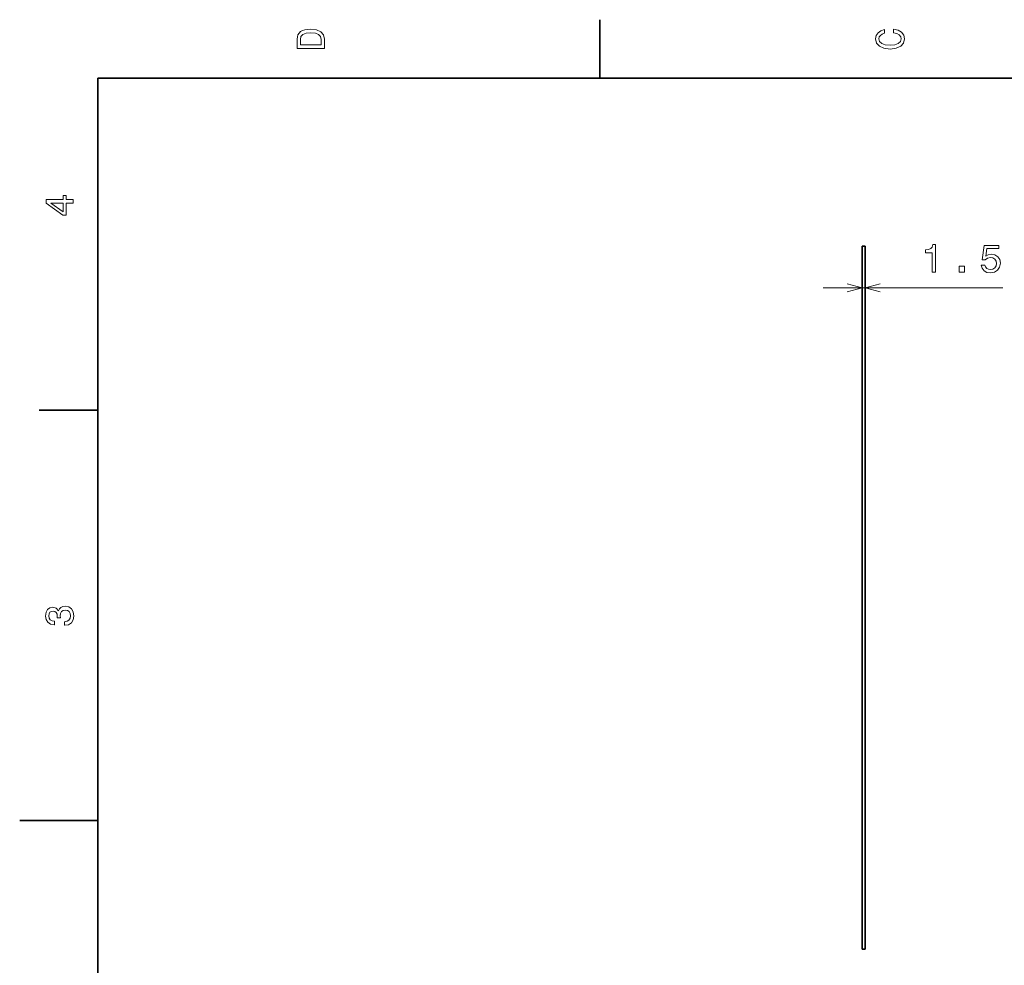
# Model space of a CAD drawing. Extents: x 0 to 297, y 0 to 210.
# Tile 4 of 9: x 0 to 126, y 86 to 208. Entities that reach past the tile are written whole.
import ezdxf

# ---------------------------------------------------------------- set-up
doc = ezdxf.new("R2010")
doc.units = 0

msp = doc.modelspace()

# ---------------------------------------------------------------- linework, layer by layer
at = {"color": 7, "lineweight": 35, "ltscale": 0.1875}
for p, q in [((74.300003, 200), (74.300003, 207.5)), ((10, 157.5), (2.5, 157.5))]:
    msp.add_line(p, q, dxfattribs=at)
at = {"color": 7, "lineweight": 35}
for p, q in [((287, 200), (10, 200)), ((10, 200), (10, 10)), ((107.930939, 88.510948), (107.930939, 178.510956)), ((108.305939, 88.510948), (108.305939, 178.510956))]:
    msp.add_line(p, q, dxfattribs=at)
at = {"color": 7, "lineweight": 35, "ltscale": 0.009375}
for p, q in [((108.305939, 178.510956), (107.930939, 178.510956)), ((108.305939, 88.510948), (107.930939, 88.510948))]:
    msp.add_line(p, q, dxfattribs=at)
at = {"color": 7, "lineweight": 13, "ltscale": 0.133151}
for p, q in [((107.930939, 176.510956), (107.930939, 171.184921)), ((108.305939, 176.510956), (108.305939, 171.184921))]:
    msp.add_line(p, q, dxfattribs=at)
at = {"color": 7, "lineweight": 13}
msp.add_line((102.930939, 173.184921), (125.939651, 173.184921), dxfattribs=at)
at = {"color": 7, "lineweight": 35, "ltscale": 0.25}
msp.add_line((10, 105), (0, 105), dxfattribs=at)
at = {"color": 7, "lineweight": 13}
for points in [[(35.533215, 204.994965), (35.533215, 203.829971), (39.033215, 203.829971), (39.033215, 204.994965), (38.922264, 205.544678), (38.584366, 205.953171), (38.034657, 206.205338), (37.283215, 206.296112), (36.516644, 206.215424), (36.21405, 206.114563), (35.971977, 205.973343), (35.644165, 205.56485), (35.563473, 205.297562)], [(35.951801, 204.959656), (36.027451, 205.342941), (36.259438, 205.605194), (36.672985, 205.761536), (37.283215, 205.811966), (37.873272, 205.756485), (38.286816, 205.600143), (38.533936, 205.332855), (38.614628, 204.959656), (38.614628, 204.298996), (35.951801, 204.298996)], [(111.93206, 205.817017), (112.35569, 205.716141), (112.658287, 205.549713), (112.844887, 205.317734), (112.905403, 205.045395), (112.814629, 204.71759), (112.54229, 204.460388), (112.098488, 204.28891), (111.483215, 204.233429), (110.872986, 204.28891), (110.424141, 204.455338), (110.151802, 204.71254), (110.055984, 205.045395), (110.106415, 205.287476), (110.247627, 205.494247), (110.474571, 205.655624), (110.787247, 205.766571), (110.787247, 206.245682), (110.308144, 206.094391), (109.94503, 205.832138), (109.718086, 205.474075), (109.637398, 205.045395), (109.763474, 204.510818), (110.116501, 204.10231), (110.696472, 203.840057), (111.483215, 203.749283), (112.269958, 203.840057), (112.84993, 204.10231), (113.208, 204.510818), (113.329041, 205.045395), (113.233215, 205.51442), (112.965927, 205.892654), (112.527161, 206.159943), (111.93206, 206.301163)], [(6.833213, 184.02739), (6.833213, 184.481277), (5.965778, 184.481277), (5.965778, 184.98056), (5.56232, 184.98056), (5.56232, 184.481277), (3.408862, 184.481277), (3.408862, 184.022339), (5.521974, 182.489197), (5.965778, 182.489197), (5.965778, 184.02739)], [(5.56232, 182.912827), (3.993876, 184.02739), (5.56232, 184.02739)], [(116.85881, 175.184921), (117.317749, 175.184921), (117.317749, 178.710144), (116.974808, 178.710144), (116.884033, 178.402496), (116.702477, 178.195724), (116.425095, 178.074692), (116.041809, 178.034348), (116.041809, 177.67627), (116.85881, 177.67627)], [(123.170914, 176.097748), (123.281868, 175.684204), (123.528984, 175.361435), (123.892097, 175.159698), (124.356079, 175.084045), (124.86544, 175.174835), (125.263855, 175.421951), (125.516022, 175.815323), (125.611839, 176.319641), (125.526108, 176.788666), (125.284027, 177.15683), (124.905792, 177.39386), (124.416595, 177.479584), (124.038353, 177.419067), (123.74585, 177.252655), (123.887054, 178.195724), (125.420197, 178.195724), (125.420197, 178.609283), (123.549164, 178.609283), (123.271782, 176.753357), (123.67524, 176.753357), (123.967751, 176.990387), (124.340942, 177.076141), (124.663712, 177.02066), (124.910828, 176.859283), (125.067169, 176.612152), (125.12265, 176.294434), (125.067169, 175.976715), (124.905792, 175.729584), (124.658669, 175.573242), (124.340942, 175.517776), (124.073654, 175.55307), (123.866882, 175.669067), (123.715584, 175.850616), (123.639938, 176.097748)], [(120.337631, 175.184921), (121.0336, 175.184921), (121.0336, 175.936371), (120.337631, 175.936371)], [(5.73379, 129.979111), (5.769093, 129.979111), (6.253242, 130.059799), (6.616354, 130.296829), (6.848343, 130.670029), (6.934078, 131.164276), (6.848343, 131.688766), (6.626441, 132.082138), (6.273415, 132.334305), (5.819525, 132.425079), (5.521974, 132.384735), (5.279899, 132.273788), (5.0933, 132.092224), (4.957133, 131.850143), (4.684798, 132.177963), (4.251081, 132.293961), (3.857709, 132.218307), (3.560158, 132.00145), (3.373559, 131.648422), (3.307997, 131.164276), (3.388689, 130.710388), (3.610591, 130.362396), (3.963617, 130.135452), (4.432637, 130.059799), (4.46794, 130.059799), (4.46794, 130.508652), (4.145173, 130.548996), (3.913184, 130.680115), (3.771974, 130.891937), (3.721542, 131.189484), (3.761888, 131.451736), (3.867795, 131.643372), (4.039265, 131.759369), (4.271254, 131.804764), (4.518372, 131.759369), (4.684798, 131.638336), (4.785663, 131.426514), (4.815922, 131.139053), (4.810879, 130.942368), (5.209294, 130.942368), (5.199208, 131.189484), (5.244596, 131.507217), (5.365634, 131.744247), (5.56232, 131.885452), (5.819525, 131.935883), (6.112032, 131.880417), (6.328891, 131.734161), (6.465058, 131.502167), (6.510447, 131.194534), (6.460014, 130.876801), (6.308718, 130.644821), (6.066643, 130.498566), (5.73379, 130.443085)]]:
    msp.add_lwpolyline(points, close=True, dxfattribs=at)
for points in [[(105.999084, 172.667282), (107.930939, 173.184921), (105.999084, 173.70256)], [(110.237793, 173.70256), (108.305939, 173.184921), (110.237793, 172.667282)]]:
    msp.add_lwpolyline(points, dxfattribs=at)

doc.saveas('drawing.dxf')
